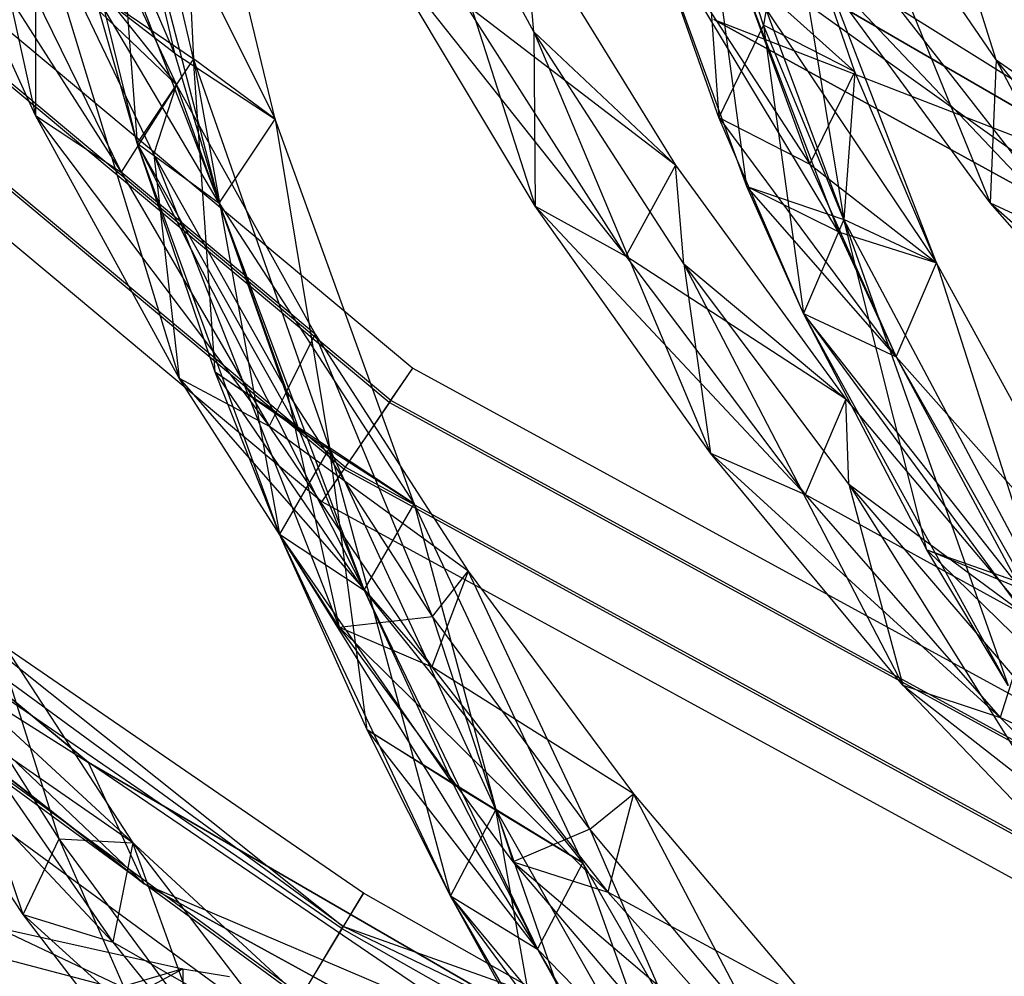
# Model space of a CAD drawing. Extents: x 5.4 to 34.8, y -14.7 to 14.7.
# Tile 12 of 251: x 12.6 to 15.4, y -11.2 to -8.4. Entities that reach past the tile are written whole.
import ezdxf

# ---------------------------------------------------------------- set-up
doc = ezdxf.new("R2010")
doc.units = 0
doc.header["$LTSCALE"] = 2.54
doc.layers.get('0').update_dxf_attribs({"color": 13, "linetype": 'CONTINUOUS'})

# ---------------------------------------------------------------- blocks, each defined once
blk = doc.blocks.new('BOHO_S_PM_7777_STL')
at = {"color": 0}
for p, q in [((12.3164, -7.3571, 18.2447), (12.6127, -8.6976, 17.6473)), ((12.3164, -7.3571, 18.2447), (12.6127, -8.6976, 17.6473)), ((13.0688, -8.5336, 17.5773), (12.7968, -7.3531, 18.5201)), ((12.7968, -7.3531, 18.5201), (12.9068, -8.7773, 17.5111)), ((12.7968, -7.3531, 18.5201), (12.9068, -8.7773, 17.5111)), ((13.0688, -8.5336, 17.5773), (12.7968, -7.3531, 18.5201)), ((13.0688, -8.5336, 17.5773), (12.7968, -7.3531, 18.5201)), ((13.3055, -8.7075, 17.6383), (13.0231, -7.5428, 18.5741)), ((13.0231, -7.5428, 18.5741), (13.0688, -8.5336, 17.5773)), ((13.0231, -7.5428, 18.5741), (13.0688, -8.5336, 17.5773)), ((13.3055, -8.7075, 17.6383), (13.0231, -7.5428, 18.5741)), ((12.9068, -8.7773, 17.5111), (12.6136, -7.5855, 18.4696)), ((12.6136, -7.5855, 18.4696), (13.1435, -8.9512, 17.5722)), ((12.6136, -7.5855, 18.4696), (13.1435, -8.9512, 17.5722)), ((12.9068, -8.7773, 17.5111), (12.6136, -7.5855, 18.4696)), ((13.0145, -8.5166, 17.9311), (12.6136, -7.5855, 18.4696)), ((13.0145, -8.5166, 17.9311), (12.6136, -7.5855, 18.4696)), ((14.0534, -8.4554, 18.6531), (13.6698, -7.7525, 19.0518)), ((13.6698, -7.7525, 19.0518), (14.0573, -8.9595, 18.5218)), ((13.6698, -7.7525, 19.0518), (14.0573, -8.9595, 18.5218)), ((14.0534, -8.4554, 18.6531), (13.6698, -7.7525, 19.0518)), ((12.8399, -7.7752, 18.5236), (13.3055, -8.7075, 17.6383)), ((12.8399, -7.7752, 18.5236), (13.3055, -8.7075, 17.6383)), ((12.8399, -7.7752, 18.5236), (13.1435, -8.9512, 17.5722)), ((12.8399, -7.7752, 18.5236), (13.1435, -8.9512, 17.5722)), ((12.8399, -7.7752, 18.5236), (13.0145, -8.5166, 17.9311)), ((12.8399, -7.7752, 18.5236), (13.3055, -8.7075, 17.6383)), ((12.8399, -7.7752, 18.5236), (13.0145, -8.5166, 17.9311)), ((12.6674, -7.8558, 18.0347), (13.0205, -8.6088, 17.5712)), ((12.6674, -7.8558, 18.0347), (13.0205, -8.6088, 17.5712)), ((14.7173, -8.4357, 18.987), (14.5268, -7.8569, 19.4536)), ((14.5268, -7.8569, 19.4536), (14.5873, -8.703, 18.9443)), ((14.5268, -7.8569, 19.4536), (14.5873, -8.703, 18.9443)), ((14.7173, -8.4357, 18.987), (14.5268, -7.8569, 19.4536)), ((14.6683, -8.9024, 18.7793), (14.5268, -7.8569, 19.4536)), ((14.5268, -7.8569, 19.4536), (14.9495, -8.9984, 18.5201)), ((14.6683, -8.9024, 18.7793), (14.5268, -7.8569, 19.4536)), ((14.5268, -7.8569, 19.4536), (14.9495, -8.9984, 18.5201)), ((15.3893, -8.536, 19.4422), (14.9341, -7.8721, 19.8256)), ((14.9341, -7.8721, 19.8256), (15.3721, -8.9502, 19.3556)), ((14.9341, -7.8721, 19.8256), (15.3721, -8.9502, 19.3556)), ((15.3893, -8.536, 19.4422), (14.9341, -7.8721, 19.8256)), ((12.6127, -8.6976, 17.6473), (12.2497, -7.9054, 18.0906)), ((12.2497, -7.9054, 18.0906), (12.8602, -8.8607, 17.6012)), ((12.2497, -7.9054, 18.0906), (12.8602, -8.8607, 17.6012)), ((12.6127, -8.6976, 17.6473), (12.2497, -7.9054, 18.0906)), ((11.9868, -7.9943, 17.1618), (13.7028, -9.4278, 17.1618)), ((11.9868, -7.9943, 17.1618), (13.7028, -9.4278, 17.1618)), ((14.7851, -8.0041, 19.4947), (14.7173, -8.4357, 18.987)), ((14.7851, -8.0041, 19.4947), (14.7173, -8.4357, 18.987)), ((14.9809, -8.5712, 19.0352), (14.7851, -8.0041, 19.4947)), ((14.9809, -8.5712, 19.0352), (14.7851, -8.0041, 19.4947)), ((15.2173, -9.1231, 18.5741), (14.7851, -8.0041, 19.4947)), ((14.7851, -8.0041, 19.4947), (14.9495, -8.9984, 18.5201)), ((14.7851, -8.0041, 19.4947), (14.9495, -8.9984, 18.5201)), ((15.2173, -9.1231, 18.5741), (14.7851, -8.0041, 19.4947)), ((13.635, -9.5273, 17.3618), (11.901, -8.0787, 17.3618)), ((13.635, -9.5273, 17.3618), (11.901, -8.0787, 17.3618)), ((13.6392, -9.5212, 16.9575), (11.9062, -8.0735, 16.9575)), ((13.6392, -9.5212, 16.9575), (11.9062, -8.0735, 16.9575)), ((13.0205, -8.6088, 17.5712), (12.4825, -8.0912, 18.0552)), ((12.4825, -8.0912, 18.0552), (12.8602, -8.8607, 17.6012)), ((13.0205, -8.6088, 17.5712), (12.4825, -8.0912, 18.0552)), ((12.4825, -8.0912, 18.0552), (12.8602, -8.8607, 17.6012)), ((12.9547, -8.8097, 17.3934), (12.6123, -8.0961, 17.8252)), ((12.6123, -8.0961, 17.8252), (13.0205, -8.6088, 17.5712)), ((12.6123, -8.0961, 17.8252), (13.0205, -8.6088, 17.5712)), ((12.6123, -8.0961, 17.8252), (12.6127, -8.6976, 17.6473)), ((12.6123, -8.0961, 17.8252), (12.6127, -8.6976, 17.6473)), ((12.6123, -8.0961, 17.8252), (13.0282, -9.4566, 17.1895)), ((12.6123, -8.0961, 17.8252), (13.0282, -9.4566, 17.1895)), ((12.9547, -8.8097, 17.3934), (12.6123, -8.0961, 17.8252)), ((15.8876, -8.9301, 19.3975), (14.4755, -8.1114, 19.3975)), ((14.4755, -8.1114, 19.3975), (15.8876, -8.9301, 19.1975)), ((15.8876, -8.9301, 19.1975), (14.4755, -8.1114, 19.1975)), ((14.4755, -8.1114, 19.3975), (15.8876, -8.9301, 19.1975)), ((15.8876, -8.9301, 19.3975), (14.4755, -8.1114, 19.3975)), ((15.996, -9.2004, 19.1975), (14.4755, -8.1114, 19.1975)), ((15.8876, -8.9301, 19.1975), (14.4755, -8.1114, 19.1975)), ((15.996, -9.2004, 19.1975), (14.4755, -8.1114, 19.1975)), ((14.0534, -8.4554, 18.6531), (14.0223, -8.1264, 18.9191)), ((14.0223, -8.1264, 18.9191), (14.4629, -8.8409, 18.4835)), ((14.0534, -8.4554, 18.6531), (14.0223, -8.1264, 18.9191)), ((14.0223, -8.1264, 18.9191), (14.4629, -8.8409, 18.4835)), ((14.5873, -8.703, 18.9443), (14.3828, -8.1182, 19.4188)), ((14.3828, -8.1182, 19.4188), (14.8509, -8.8384, 18.9926)), ((14.3828, -8.1182, 19.4188), (14.8509, -8.8384, 18.9926)), ((14.5873, -8.703, 18.9443), (14.3828, -8.1182, 19.4188)), ((14.6683, -8.9024, 18.7793), (14.3828, -8.1182, 19.4188)), ((14.9334, -9.034, 18.8297), (14.3828, -8.1182, 19.4188)), ((14.6683, -8.9024, 18.7793), (14.3828, -8.1182, 19.4188)), ((14.9334, -9.034, 18.8297), (14.3828, -8.1182, 19.4188)), ((15.3893, -8.536, 19.4422), (15.2605, -8.1294, 19.7575)), ((15.3893, -8.536, 19.4422), (15.2605, -8.1294, 19.7575)), ((14.0573, -8.9595, 18.5218), (13.6062, -8.206, 18.9428)), ((13.6062, -8.206, 18.9428), (14.319, -9.1039, 18.4955)), ((13.6062, -8.206, 18.9428), (14.319, -9.1039, 18.4955)), ((14.0573, -8.9595, 18.5218), (13.6062, -8.206, 18.9428)), ((13.5037, -9.7202, 17.3575), (11.7345, -8.2423, 17.3575)), ((13.5037, -9.7202, 17.3575), (11.7345, -8.2423, 17.3575)), ((13.5078, -9.7141, 16.9533), (11.7398, -8.2371, 16.9533)), ((13.5078, -9.7141, 16.9533), (11.7398, -8.2371, 16.9533)), ((15.3721, -8.9502, 19.3556), (14.8503, -8.2375, 19.7621)), ((14.8503, -8.2375, 19.7621), (15.6445, -9.0755, 19.3426)), ((14.8503, -8.2375, 19.7621), (15.6445, -9.0755, 19.3426)), ((15.3721, -8.9502, 19.3556), (14.8503, -8.2375, 19.7621)), ((14.6411, -8.2653, 19.4599), (14.9809, -8.5712, 19.0352)), ((14.6411, -8.2653, 19.4599), (14.9809, -8.5712, 19.0352)), ((14.6411, -8.2653, 19.4599), (14.8509, -8.8384, 18.9926)), ((14.6411, -8.2653, 19.4599), (14.8509, -8.8384, 18.9926)), ((14.6411, -8.2653, 19.4599), (15.2173, -9.1231, 18.5741)), ((14.6411, -8.2653, 19.4599), (15.2173, -9.1231, 18.5741)), ((14.6411, -8.2653, 19.4599), (14.9334, -9.034, 18.8297)), ((14.6411, -8.2653, 19.4599), (14.9334, -9.034, 18.8297)), ((11.6539, -8.3215, 17.1533), (13.4401, -9.8136, 17.1533)), ((11.6539, -8.3215, 17.1533), (13.4401, -9.8136, 17.1533)), ((12.9068, -8.7773, 17.5111), (12.7812, -8.3373, 17.8719)), ((12.7812, -8.3373, 17.8719), (13.0688, -8.5336, 17.5773)), ((12.7812, -8.3373, 17.8719), (13.0688, -8.5336, 17.5773)), ((13.1435, -8.9512, 17.5722), (12.7812, -8.3373, 17.8719)), ((12.9068, -8.7773, 17.5111), (12.7812, -8.3373, 17.8719)), ((13.1435, -8.9512, 17.5722), (12.7812, -8.3373, 17.8719)), ((13.0145, -8.5166, 17.9311), (12.7812, -8.3373, 17.8719)), ((13.0145, -8.5166, 17.9311), (12.7812, -8.3373, 17.8719)), ((14.4629, -8.8409, 18.4835), (13.8537, -8.3745, 18.9239)), ((13.8537, -8.3745, 18.9239), (14.319, -9.1039, 18.4955)), ((14.4629, -8.8409, 18.4835), (13.8537, -8.3745, 18.9239)), ((13.8537, -8.3745, 18.9239), (14.319, -9.1039, 18.4955)), ((15.7698, -8.8029, 19.3432), (15.1094, -8.3885, 19.7535)), ((15.1094, -8.3885, 19.7535), (15.6445, -9.0755, 19.3426)), ((15.7698, -8.8029, 19.3432), (15.1094, -8.3885, 19.7535)), ((15.1094, -8.3885, 19.7535), (15.6445, -9.0755, 19.3426)), ((14.5736, -8.4194, 19.3975), (15.8876, -8.9301, 19.3975)), ((14.5736, -8.4194, 19.3975), (15.8876, -8.9301, 19.3975)), ((14.5736, -8.4194, 19.3975), (15.996, -9.2004, 19.3975)), ((15.996, -9.2004, 19.1975), (14.5736, -8.4194, 19.1975)), ((15.996, -9.2004, 19.1975), (14.5736, -8.4194, 19.1975)), ((15.996, -9.2004, 19.1975), (14.5736, -8.4194, 19.3975)), ((15.996, -9.2004, 19.1975), (14.5736, -8.4194, 19.3975)), ((14.5736, -8.4194, 19.3975), (15.996, -9.2004, 19.3975)), ((14.7173, -8.4357, 18.987), (14.5873, -8.703, 18.9443)), ((14.7173, -8.4357, 18.987), (14.5873, -8.703, 18.9443)), ((14.9809, -8.5712, 19.0352), (14.7173, -8.4357, 18.987)), ((14.9809, -8.5712, 19.0352), (14.7173, -8.4357, 18.987)), ((14.9495, -8.9984, 18.5201), (14.7173, -8.4357, 18.987)), ((14.7173, -8.4357, 18.987), (14.8328, -9.2703, 18.4696)), ((14.7173, -8.4357, 18.987), (14.8328, -9.2703, 18.4696)), ((14.9495, -8.9984, 18.5201), (14.7173, -8.4357, 18.987)), ((14.4865, -9.1267, 18.2447), (14.0534, -8.4554, 18.6531)), ((14.0534, -8.4554, 18.6531), (14.4629, -8.8409, 18.4835)), ((14.0534, -8.4554, 18.6531), (14.4629, -8.8409, 18.4835)), ((14.0534, -8.4554, 18.6531), (14.0573, -8.9595, 18.5218)), ((14.0534, -8.4554, 18.6531), (14.0573, -8.9595, 18.5218)), ((14.0534, -8.4554, 18.6531), (14.564, -9.6735, 18.0906)), ((14.0534, -8.4554, 18.6531), (14.564, -9.6735, 18.0906)), ((14.4865, -9.1267, 18.2447), (14.0534, -8.4554, 18.6531)), ((13.0688, -8.5336, 17.5773), (12.9068, -8.7773, 17.5111)), ((13.0688, -8.5336, 17.5773), (12.9068, -8.7773, 17.5111)), ((13.0688, -8.5336, 17.5773), (12.9068, -8.7773, 17.5111)), ((13.0688, -8.5336, 17.5773), (12.9068, -8.7773, 17.5111)), ((13.0145, -8.5166, 17.9311), (13.3055, -8.7075, 17.6383)), ((13.0145, -8.5166, 17.9311), (13.3055, -8.7075, 17.6383)), ((13.0145, -8.5166, 17.9311), (13.1435, -8.9512, 17.5722)), ((13.0145, -8.5166, 17.9311), (13.1435, -8.9512, 17.5722)), ((13.3055, -8.7075, 17.6383), (13.0688, -8.5336, 17.5773)), ((13.3055, -8.7075, 17.6383), (13.0688, -8.5336, 17.5773)), ((13.4626, -9.6581, 16.6091), (13.0688, -8.5336, 17.5773)), ((13.0688, -8.5336, 17.5773), (13.3179, -9.9075, 16.5262)), ((13.0688, -8.5336, 17.5773), (13.3179, -9.9075, 16.5262)), ((13.4626, -9.6581, 16.6091), (13.0688, -8.5336, 17.5773)), ((13.1323, -9.4392, 16.9465), (13.0688, -8.5336, 17.5773)), ((13.4626, -9.6581, 16.6091), (13.0688, -8.5336, 17.5773)), ((13.1323, -9.4392, 16.9465), (13.0688, -8.5336, 17.5773)), ((15.3893, -8.536, 19.4422), (15.3721, -8.9502, 19.3556)), ((15.3893, -8.536, 19.4422), (15.3721, -8.9502, 19.3556)), ((15.8962, -9.1582, 19.0518), (15.3893, -8.536, 19.4422)), ((15.3893, -8.536, 19.4422), (15.7698, -8.8029, 19.3432)), ((15.3893, -8.536, 19.4422), (15.7698, -8.8029, 19.3432)), ((15.3893, -8.536, 19.4422), (15.9521, -9.6128, 18.9428)), ((15.3893, -8.536, 19.4422), (15.9521, -9.6128, 18.9428)), ((15.8962, -9.1582, 19.0518), (15.3893, -8.536, 19.4422)), ((14.8509, -8.8384, 18.9926), (14.9809, -8.5712, 19.0352)), ((14.8509, -8.8384, 18.9926), (14.9809, -8.5712, 19.0352)), ((14.9809, -8.5712, 19.0352), (14.9495, -8.9984, 18.5201)), ((14.9809, -8.5712, 19.0352), (14.9495, -8.9984, 18.5201)), ((15.2173, -9.1231, 18.5741), (14.9809, -8.5712, 19.0352)), ((15.2173, -9.1231, 18.5741), (14.9809, -8.5712, 19.0352)), ((13.0205, -8.6088, 17.5712), (12.8602, -8.8607, 17.6012)), ((13.0205, -8.6088, 17.5712), (12.8602, -8.8607, 17.6012)), ((12.9547, -8.8097, 17.3934), (13.0205, -8.6088, 17.5712)), ((12.9547, -8.8097, 17.3934), (13.0205, -8.6088, 17.5712)), ((13.3389, -9.4943, 16.9481), (13.0205, -8.6088, 17.5712)), ((13.0205, -8.6088, 17.5712), (13.4209, -9.3298, 17.0914)), ((13.3389, -9.4943, 16.9481), (13.0205, -8.6088, 17.5712)), ((13.0205, -8.6088, 17.5712), (13.4209, -9.3298, 17.0914)), ((13.0282, -9.4566, 17.1895), (12.6127, -8.6976, 17.6473)), ((12.6127, -8.6976, 17.6473), (12.8602, -8.8607, 17.6012)), ((12.6127, -8.6976, 17.6473), (12.8602, -8.8607, 17.6012)), ((12.6127, -8.6976, 17.6473), (13.2876, -9.5955, 17.1311)), ((12.6127, -8.6976, 17.6473), (13.2876, -9.5955, 17.1311)), ((13.0282, -9.4566, 17.1895), (12.6127, -8.6976, 17.6473)), ((13.1435, -8.9512, 17.5722), (13.3055, -8.7075, 17.6383)), ((13.1435, -8.9512, 17.5722), (13.3055, -8.7075, 17.6383)), ((13.1435, -8.9512, 17.5722), (13.3055, -8.7075, 17.6383)), ((13.7072, -9.8205, 16.6708), (13.3055, -8.7075, 17.6383)), ((13.3055, -8.7075, 17.6383), (13.4626, -9.6581, 16.6091)), ((13.3055, -8.7075, 17.6383), (13.4626, -9.6581, 16.6091)), ((13.7072, -9.8205, 16.6708), (13.3055, -8.7075, 17.6383)), ((14.8328, -9.2703, 18.4696), (14.5873, -8.703, 18.9443)), ((14.5873, -8.703, 18.9443), (14.8509, -8.8384, 18.9926)), ((14.5873, -8.703, 18.9443), (14.8509, -8.8384, 18.9926)), ((14.5873, -8.703, 18.9443), (15.1005, -9.395, 18.5236)), ((14.5873, -8.703, 18.9443), (15.1005, -9.395, 18.5236)), ((14.8328, -9.2703, 18.4696), (14.5873, -8.703, 18.9443)), ((13.3179, -9.9075, 16.5262), (12.9068, -8.7773, 17.5111)), ((12.9068, -8.7773, 17.5111), (13.1435, -8.9512, 17.5722)), ((12.9068, -8.7773, 17.5111), (13.1435, -8.9512, 17.5722)), ((12.9068, -8.7773, 17.5111), (13.5625, -10.0699, 16.5879)), ((12.9068, -8.7773, 17.5111), (13.5625, -10.0699, 16.5879)), ((13.3179, -9.9075, 16.5262), (12.9068, -8.7773, 17.5111)), ((13.1323, -9.4392, 16.9465), (12.9068, -8.7773, 17.5111)), ((13.3737, -9.6059, 17.0088), (12.9068, -8.7773, 17.5111)), ((13.1323, -9.4392, 16.9465), (12.9068, -8.7773, 17.5111)), ((13.3737, -9.6059, 17.0088), (12.9068, -8.7773, 17.5111)), ((12.9068, -8.7773, 17.5111), (13.1435, -8.9512, 17.5722)), ((12.9068, -8.7773, 17.5111), (13.1435, -8.9512, 17.5722)), ((13.3389, -9.4943, 16.9481), (12.9547, -8.8097, 17.3934)), ((12.9547, -8.8097, 17.3934), (13.0282, -9.4566, 17.1895)), ((12.9547, -8.8097, 17.3934), (13.0282, -9.4566, 17.1895)), ((12.9547, -8.8097, 17.3934), (13.4904, -10.1773, 16.7149)), ((12.9547, -8.8097, 17.3934), (13.4904, -10.1773, 16.7149)), ((13.3389, -9.4943, 16.9481), (12.9547, -8.8097, 17.3934)), ((14.4629, -8.8409, 18.4835), (14.319, -9.1039, 18.4955)), ((14.4629, -8.8409, 18.4835), (14.319, -9.1039, 18.4955)), ((14.4865, -9.1267, 18.2447), (14.4629, -8.8409, 18.4835)), ((14.4629, -8.8409, 18.4835), (14.9546, -9.5175, 18.0347)), ((14.4865, -9.1267, 18.2447), (14.4629, -8.8409, 18.4835)), ((14.4629, -8.8409, 18.4835), (14.9546, -9.5175, 18.0347)), ((14.8509, -8.8384, 18.9926), (15.2173, -9.1231, 18.5741)), ((14.8509, -8.8384, 18.9926), (15.2173, -9.1231, 18.5741)), ((14.8509, -8.8384, 18.9926), (15.1005, -9.395, 18.5236)), ((14.8509, -8.8384, 18.9926), (15.1005, -9.395, 18.5236)), ((13.4209, -9.3298, 17.0914), (12.8602, -8.8607, 17.6012)), ((12.8602, -8.8607, 17.6012), (13.2876, -9.5955, 17.1311)), ((13.4209, -9.3298, 17.0914), (12.8602, -8.8607, 17.6012)), ((12.8602, -8.8607, 17.6012), (13.2876, -9.5955, 17.1311)), ((14.8328, -9.2703, 18.4696), (14.6683, -8.9024, 18.7793)), ((14.6683, -8.9024, 18.7793), (14.9495, -8.9984, 18.5201)), ((14.6683, -8.9024, 18.7793), (14.9495, -8.9984, 18.5201)), ((15.1005, -9.395, 18.5236), (14.6683, -8.9024, 18.7793)), ((14.8328, -9.2703, 18.4696), (14.6683, -8.9024, 18.7793)), ((15.1005, -9.395, 18.5236), (14.6683, -8.9024, 18.7793)), ((14.9334, -9.034, 18.8297), (14.6683, -8.9024, 18.7793)), ((14.9334, -9.034, 18.8297), (14.6683, -8.9024, 18.7793)), ((13.1435, -8.9512, 17.5722), (13.7072, -9.8205, 16.6708)), ((13.1435, -8.9512, 17.5722), (13.7072, -9.8205, 16.6708)), ((13.1435, -8.9512, 17.5722), (13.5625, -10.0699, 16.5879)), ((13.1435, -8.9512, 17.5722), (13.5625, -10.0699, 16.5879)), ((13.1435, -8.9512, 17.5722), (13.7072, -9.8205, 16.6708)), ((13.1435, -8.9512, 17.5722), (13.3737, -9.6059, 17.0088)), ((13.1435, -8.9512, 17.5722), (13.3737, -9.6059, 17.0088)), ((14.564, -9.6735, 18.0906), (14.0573, -8.9595, 18.5218)), ((14.0573, -8.9595, 18.5218), (14.319, -9.1039, 18.4955)), ((14.0573, -8.9595, 18.5218), (14.319, -9.1039, 18.4955)), ((14.0573, -8.9595, 18.5218), (14.837, -9.7928, 18.0552)), ((14.0573, -8.9595, 18.5218), (14.837, -9.7928, 18.0552)), ((14.564, -9.6735, 18.0906), (14.0573, -8.9595, 18.5218)), ((15.9521, -9.6128, 18.9428), (15.3721, -8.9502, 19.3556)), ((15.3721, -8.9502, 19.3556), (15.6445, -9.0755, 19.3426)), ((15.3721, -8.9502, 19.3556), (15.6445, -9.0755, 19.3426)), ((15.3721, -8.9502, 19.3556), (16.2348, -9.7115, 18.9239)), ((15.3721, -8.9502, 19.3556), (16.2348, -9.7115, 18.9239)), ((15.9521, -9.6128, 18.9428), (15.3721, -8.9502, 19.3556)), ((14.9495, -8.9984, 18.5201), (14.8328, -9.2703, 18.4696)), ((14.9495, -8.9984, 18.5201), (14.8328, -9.2703, 18.4696)), ((14.9495, -8.9984, 18.5201), (14.8328, -9.2703, 18.4696)), ((14.9495, -8.9984, 18.5201), (14.8328, -9.2703, 18.4696)), ((15.2173, -9.1231, 18.5741), (14.9495, -8.9984, 18.5201)), ((15.2173, -9.1231, 18.5741), (14.9495, -8.9984, 18.5201)), ((15.5178, -10.0683, 17.5773), (14.9495, -8.9984, 18.5201)), ((14.9495, -8.9984, 18.5201), (15.4244, -10.3456, 17.5111)), ((14.9495, -8.9984, 18.5201), (15.4244, -10.3456, 17.5111)), ((15.5178, -10.0683, 17.5773), (14.9495, -8.9984, 18.5201)), ((15.1892, -9.9531, 17.8719), (14.9495, -8.9984, 18.5201)), ((15.5178, -10.0683, 17.5773), (14.9495, -8.9984, 18.5201)), ((15.1892, -9.9531, 17.8719), (14.9495, -8.9984, 18.5201)), ((15.2173, -9.1231, 18.5741), (14.9495, -8.9984, 18.5201)), ((14.9334, -9.034, 18.8297), (15.2173, -9.1231, 18.5741)), ((14.9334, -9.034, 18.8297), (15.2173, -9.1231, 18.5741)), ((14.9334, -9.034, 18.8297), (15.1005, -9.395, 18.5236)), ((14.9334, -9.034, 18.8297), (15.1005, -9.395, 18.5236)), ((14.9546, -9.5175, 18.0347), (14.319, -9.1039, 18.4955)), ((14.319, -9.1039, 18.4955), (14.837, -9.7928, 18.0552)), ((14.9546, -9.5175, 18.0347), (14.319, -9.1039, 18.4955)), ((14.319, -9.1039, 18.4955), (14.837, -9.7928, 18.0552)), ((14.9636, -9.7638, 17.8252), (14.4865, -9.1267, 18.2447)), ((14.4865, -9.1267, 18.2447), (14.9546, -9.5175, 18.0347)), ((14.4865, -9.1267, 18.2447), (14.9546, -9.5175, 18.0347)), ((14.4865, -9.1267, 18.2447), (14.564, -9.6735, 18.0906)), ((14.4865, -9.1267, 18.2447), (14.564, -9.6735, 18.0906)), ((14.4865, -9.1267, 18.2447), (15.1196, -10.3448, 17.6473)), ((14.4865, -9.1267, 18.2447), (15.1196, -10.3448, 17.6473)), ((14.9636, -9.7638, 17.8252), (14.4865, -9.1267, 18.2447)), ((15.1005, -9.395, 18.5236), (15.2173, -9.1231, 18.5741)), ((15.1005, -9.395, 18.5236), (15.2173, -9.1231, 18.5741)), ((15.1005, -9.395, 18.5236), (15.2173, -9.1231, 18.5741)), ((15.7915, -10.175, 17.6383), (15.2173, -9.1231, 18.5741)), ((15.2173, -9.1231, 18.5741), (15.5178, -10.0683, 17.5773)), ((15.2173, -9.1231, 18.5741), (15.5178, -10.0683, 17.5773)), ((15.7915, -10.175, 17.6383), (15.2173, -9.1231, 18.5741)), ((12.7655, -10.5679, 15.0829), (11.1264, -9.2129, 15.0829)), ((11.1264, -9.2129, 15.0829), (12.7655, -10.5679, 14.8829)), ((12.7655, -10.5679, 14.8829), (11.1264, -9.2129, 14.8829)), ((11.1264, -9.2129, 15.0829), (12.7655, -10.5679, 14.8829)), ((12.7655, -10.5679, 15.0829), (11.1264, -9.2129, 15.0829)), ((12.9266, -10.9186, 14.8829), (11.1264, -9.2129, 14.8829)), ((12.7655, -10.5679, 14.8829), (11.1264, -9.2129, 14.8829)), ((12.9266, -10.9186, 14.8829), (11.1264, -9.2129, 14.8829)), ((15.4244, -10.3456, 17.5111), (14.8328, -9.2703, 18.4696)), ((14.8328, -9.2703, 18.4696), (15.1005, -9.395, 18.5236)), ((14.8328, -9.2703, 18.4696), (15.1005, -9.395, 18.5236)), ((14.8328, -9.2703, 18.4696), (15.6981, -10.4524, 17.5722)), ((14.8328, -9.2703, 18.4696), (15.6981, -10.4524, 17.5722)), ((15.4244, -10.3456, 17.5111), (14.8328, -9.2703, 18.4696)), ((15.1892, -9.9531, 17.8719), (14.8328, -9.2703, 18.4696)), ((15.4609, -10.066, 17.9311), (14.8328, -9.2703, 18.4696)), ((15.1892, -9.9531, 17.8719), (14.8328, -9.2703, 18.4696)), ((15.4609, -10.066, 17.9311), (14.8328, -9.2703, 18.4696)), ((14.8328, -9.2703, 18.4696), (15.1005, -9.395, 18.5236)), ((14.8328, -9.2703, 18.4696), (15.1005, -9.395, 18.5236)), ((13.4209, -9.3298, 17.0914), (13.2876, -9.5955, 17.1311)), ((13.4209, -9.3298, 17.0914), (13.2876, -9.5955, 17.1311)), ((13.3389, -9.4943, 16.9481), (13.4209, -9.3298, 17.0914)), ((13.3389, -9.4943, 16.9481), (13.4209, -9.3298, 17.0914)), ((13.7604, -10.1461, 16.4879), (13.4209, -9.3298, 17.0914)), ((13.4209, -9.3298, 17.0914), (13.8628, -10.0146, 16.5941)), ((13.7604, -10.1461, 16.4879), (13.4209, -9.3298, 17.0914)), ((13.4209, -9.3298, 17.0914), (13.8628, -10.0146, 16.5941)), ((15.1005, -9.395, 18.5236), (15.7915, -10.175, 17.6383)), ((15.1005, -9.395, 18.5236), (15.7915, -10.175, 17.6383)), ((15.1005, -9.395, 18.5236), (15.6981, -10.4524, 17.5722)), ((15.1005, -9.395, 18.5236), (15.6981, -10.4524, 17.5722)), ((15.1005, -9.395, 18.5236), (15.4609, -10.066, 17.9311)), ((15.1005, -9.395, 18.5236), (15.7915, -10.175, 17.6383)), ((15.1005, -9.395, 18.5236), (15.4609, -10.066, 17.9311)), ((13.3179, -9.9075, 16.5262), (13.1323, -9.4392, 16.9465)), ((13.1323, -9.4392, 16.9465), (13.4626, -9.6581, 16.6091)), ((13.1323, -9.4392, 16.9465), (13.4626, -9.6581, 16.6091)), ((13.5625, -10.0699, 16.5879), (13.1323, -9.4392, 16.9465)), ((13.3179, -9.9075, 16.5262), (13.1323, -9.4392, 16.9465)), ((13.5625, -10.0699, 16.5879), (13.1323, -9.4392, 16.9465)), ((13.3737, -9.6059, 17.0088), (13.1323, -9.4392, 16.9465)), ((13.3737, -9.6059, 17.0088), (13.1323, -9.4392, 16.9465)), ((13.635, -9.5273, 17.3618), (13.7028, -9.4278, 17.1618)), ((13.635, -9.5273, 17.3618), (13.7028, -9.4278, 17.1618)), ((13.6392, -9.5212, 16.9575), (13.7028, -9.4278, 17.1618)), ((13.6392, -9.5212, 16.9575), (13.7028, -9.4278, 17.1618)), ((13.7028, -9.4278, 17.1618), (15.6654, -10.499, 17.1618)), ((13.7028, -9.4278, 17.1618), (15.6654, -10.499, 17.1618)), ((13.4904, -10.1773, 16.7149), (13.0282, -9.4566, 17.1895)), ((13.0282, -9.4566, 17.1895), (13.2876, -9.5955, 17.1311)), ((13.0282, -9.4566, 17.1895), (13.2876, -9.5955, 17.1311)), ((13.0282, -9.4566, 17.1895), (13.7584, -10.2913, 16.6431)), ((13.0282, -9.4566, 17.1895), (13.7584, -10.2913, 16.6431)), ((13.4904, -10.1773, 16.7149), (13.0282, -9.4566, 17.1895)), ((13.7604, -10.1461, 16.4879), (13.3389, -9.4943, 16.9481)), ((13.3389, -9.4943, 16.9481), (13.4904, -10.1773, 16.7149)), ((13.3389, -9.4943, 16.9481), (13.4904, -10.1773, 16.7149)), ((13.7604, -10.1461, 16.4879), (13.3389, -9.4943, 16.9481)), ((13.635, -9.5273, 17.3618), (13.5037, -9.7202, 17.3575)), ((13.635, -9.5273, 17.3618), (13.5037, -9.7202, 17.3575)), ((13.6392, -9.5212, 16.9575), (13.5078, -9.7141, 16.9533)), ((13.6392, -9.5212, 16.9575), (13.5078, -9.7141, 16.9533)), ((15.6184, -10.6098, 17.3618), (13.635, -9.5273, 17.3618)), ((15.6184, -10.6098, 17.3618), (13.635, -9.5273, 17.3618)), ((15.6212, -10.603, 16.9575), (13.6392, -9.5212, 16.9575)), ((15.6212, -10.603, 16.9575), (13.6392, -9.5212, 16.9575)), ((14.9546, -9.5175, 18.0347), (14.837, -9.7928, 18.0552)), ((14.9546, -9.5175, 18.0347), (14.837, -9.7928, 18.0552)), ((14.9636, -9.7638, 17.8252), (14.9546, -9.5175, 18.0347)), ((14.9546, -9.5175, 18.0347), (15.4906, -10.1535, 17.5712)), ((14.9636, -9.7638, 17.8252), (14.9546, -9.5175, 18.0347)), ((14.9546, -9.5175, 18.0347), (15.4906, -10.1535, 17.5712)), ((13.8628, -10.0146, 16.5941), (13.2876, -9.5955, 17.1311)), ((13.2876, -9.5955, 17.1311), (13.7584, -10.2913, 16.6431)), ((13.8628, -10.0146, 16.5941), (13.2876, -9.5955, 17.1311)), ((13.2876, -9.5955, 17.1311), (13.7584, -10.2913, 16.6431)), ((13.3737, -9.6059, 17.0088), (13.7072, -9.8205, 16.6708)), ((13.3737, -9.6059, 17.0088), (13.7072, -9.8205, 16.6708)), ((13.3737, -9.6059, 17.0088), (13.5625, -10.0699, 16.5879)), ((13.3737, -9.6059, 17.0088), (13.5625, -10.0699, 16.5879)), ((11.2684, -9.623, 15.0829), (12.7655, -10.5679, 15.0829)), ((11.2684, -9.623, 15.0829), (12.7655, -10.5679, 15.0829)), ((11.2684, -9.623, 15.0829), (12.9266, -10.9186, 15.0829)), ((12.9266, -10.9186, 14.8829), (11.2684, -9.623, 14.8829)), ((12.9266, -10.9186, 14.8829), (11.2684, -9.623, 14.8829)), ((12.9266, -10.9186, 14.8829), (11.2684, -9.623, 15.0829)), ((12.9266, -10.9186, 14.8829), (11.2684, -9.623, 15.0829)), ((11.2684, -9.623, 15.0829), (12.9266, -10.9186, 15.0829)), ((13.5023, -11.0426, 1.9575), (11.5859, -9.6382, 1.9575)), ((13.5023, -11.0426, 1.9575), (11.5859, -9.6382, 1.9575)), ((13.4626, -9.6581, 16.6091), (13.3179, -9.9075, 16.5262)), ((13.4626, -9.6581, 16.6091), (13.3179, -9.9075, 16.5262)), ((13.4626, -9.6581, 16.6091), (13.3179, -9.9075, 16.5262)), ((13.4626, -9.6581, 16.6091), (13.3179, -9.9075, 16.5262)), ((13.7072, -9.8205, 16.6708), (13.4626, -9.6581, 16.6091)), ((13.7072, -9.8205, 16.6708), (13.4626, -9.6581, 16.6091)), ((13.9431, -10.7037, 15.5967), (13.4626, -9.6581, 16.6091)), ((13.4626, -9.6581, 16.6091), (13.8121, -10.9538, 15.4951)), ((13.4626, -9.6581, 16.6091), (13.8121, -10.9538, 15.4951)), ((13.9431, -10.7037, 15.5967), (13.4626, -9.6581, 16.6091)), ((13.5713, -10.4734, 15.9873), (13.4626, -9.6581, 16.6091)), ((13.9431, -10.7037, 15.5967), (13.4626, -9.6581, 16.6091)), ((13.5713, -10.4734, 15.9873), (13.4626, -9.6581, 16.6091)), ((15.1196, -10.3448, 17.6473), (14.564, -9.6735, 18.0906)), ((14.564, -9.6735, 18.0906), (14.837, -9.7928, 18.0552)), ((14.564, -9.6735, 18.0906), (14.837, -9.7928, 18.0552)), ((14.564, -9.6735, 18.0906), (15.401, -10.4382, 17.6012)), ((14.564, -9.6735, 18.0906), (15.401, -10.4382, 17.6012)), ((15.1196, -10.3448, 17.6473), (14.564, -9.6735, 18.0906)), ((13.5078, -9.7141, 16.9533), (13.4401, -9.8136, 17.1533)), ((13.5078, -9.7141, 16.9533), (13.4401, -9.8136, 17.1533)), ((13.5037, -9.7202, 17.3575), (13.4401, -9.8136, 17.1533)), ((13.5037, -9.7202, 17.3575), (13.4401, -9.8136, 17.1533)), ((15.5272, -10.8246, 17.3575), (13.5037, -9.7202, 17.3575)), ((15.5272, -10.8246, 17.3575), (13.5037, -9.7202, 17.3575)), ((15.53, -10.8178, 16.9533), (13.5078, -9.7141, 16.9533)), ((15.53, -10.8178, 16.9533), (13.5078, -9.7141, 16.9533)), ((15.479, -10.3645, 17.3934), (14.9636, -9.7638, 17.8252)), ((14.9636, -9.7638, 17.8252), (15.4906, -10.1535, 17.5712)), ((14.9636, -9.7638, 17.8252), (15.4906, -10.1535, 17.5712)), ((14.9636, -9.7638, 17.8252), (15.1196, -10.3448, 17.6473)), ((14.9636, -9.7638, 17.8252), (15.1196, -10.3448, 17.6473)), ((14.9636, -9.7638, 17.8252), (15.7175, -10.9703, 17.1895)), ((14.9636, -9.7638, 17.8252), (15.7175, -10.9703, 17.1895)), ((15.479, -10.3645, 17.3934), (14.9636, -9.7638, 17.8252)), ((11.4263, -9.8184, 2.3575), (13.3785, -11.2491, 2.3575)), ((11.4263, -9.8184, 2.3575), (13.3785, -11.2491, 2.3575)), ((13.3823, -11.2428, 1.9533), (11.4312, -9.8129, 1.9533)), ((13.3823, -11.2428, 1.9533), (11.4312, -9.8129, 1.9533)), ((13.4401, -9.8136, 17.1533), (15.483, -10.9286, 17.1533)), ((13.4401, -9.8136, 17.1533), (15.483, -10.9286, 17.1533)), ((15.4906, -10.1535, 17.5712), (14.837, -9.7928, 18.0552)), ((14.837, -9.7928, 18.0552), (15.401, -10.4382, 17.6012)), ((15.4906, -10.1535, 17.5712), (14.837, -9.7928, 18.0552)), ((14.837, -9.7928, 18.0552), (15.401, -10.4382, 17.6012)), ((13.5625, -10.0699, 16.5879), (13.7072, -9.8205, 16.6708)), ((13.5625, -10.0699, 16.5879), (13.7072, -9.8205, 16.6708)), ((13.5625, -10.0699, 16.5879), (13.7072, -9.8205, 16.6708)), ((14.1944, -10.8579, 15.6523), (13.7072, -9.8205, 16.6708)), ((13.7072, -9.8205, 16.6708), (13.9431, -10.7037, 15.5967)), ((13.7072, -9.8205, 16.6708), (13.9431, -10.7037, 15.5967)), ((14.1944, -10.8579, 15.6523), (13.7072, -9.8205, 16.6708)), ((11.3514, -9.9031, 2.1533), (13.3204, -11.346, 2.1533)), ((11.3514, -9.9031, 2.1533), (13.3204, -11.346, 2.1533)), ((13.8121, -10.9538, 15.4951), (13.3179, -9.9075, 16.5262)), ((13.3179, -9.9075, 16.5262), (13.5625, -10.0699, 16.5879)), ((13.3179, -9.9075, 16.5262), (13.5625, -10.0699, 16.5879)), ((13.3179, -9.9075, 16.5262), (14.0635, -11.108, 15.5507)), ((13.3179, -9.9075, 16.5262), (14.0635, -11.108, 15.5507)), ((13.8121, -10.9538, 15.4951), (13.3179, -9.9075, 16.5262)), ((13.5713, -10.4734, 15.9873), (13.3179, -9.9075, 16.5262)), ((13.8196, -10.6312, 16.0467), (13.3179, -9.9075, 16.5262)), ((13.5713, -10.4734, 15.9873), (13.3179, -9.9075, 16.5262)), ((13.8196, -10.6312, 16.0467), (13.3179, -9.9075, 16.5262)), ((13.3179, -9.9075, 16.5262), (13.5625, -10.0699, 16.5879)), ((13.3179, -9.9075, 16.5262), (13.5625, -10.0699, 16.5879)), ((15.4244, -10.3456, 17.5111), (15.1892, -9.9531, 17.8719)), ((15.1892, -9.9531, 17.8719), (15.5178, -10.0683, 17.5773)), ((15.1892, -9.9531, 17.8719), (15.5178, -10.0683, 17.5773)), ((15.6981, -10.4524, 17.5722), (15.1892, -9.9531, 17.8719)), ((15.4244, -10.3456, 17.5111), (15.1892, -9.9531, 17.8719)), ((15.6981, -10.4524, 17.5722), (15.1892, -9.9531, 17.8719)), ((15.4609, -10.066, 17.9311), (15.1892, -9.9531, 17.8719)), ((15.4609, -10.066, 17.9311), (15.1892, -9.9531, 17.8719)), ((13.8628, -10.0146, 16.5941), (13.7584, -10.2913, 16.6431)), ((13.8628, -10.0146, 16.5941), (13.7584, -10.2913, 16.6431)), ((13.7604, -10.1461, 16.4879), (13.8628, -10.0146, 16.5941)), ((13.7604, -10.1461, 16.4879), (13.8628, -10.0146, 16.5941)), ((14.2146, -10.7611, 16.0113), (13.8628, -10.0146, 16.5941)), ((13.8628, -10.0146, 16.5941), (14.3407, -10.6587, 16.0784)), ((14.2146, -10.7611, 16.0113), (13.8628, -10.0146, 16.5941)), ((13.8628, -10.0146, 16.5941), (14.3407, -10.6587, 16.0784)), ((13.5604, -10.9457, 2.1618), (12.2655, -10.0567, 2.1618)), ((12.2655, -10.0567, 2.1618), (13.5023, -11.0426, 1.9575)), ((13.5604, -10.9457, 2.1618), (12.2655, -10.0567, 2.1618)), ((12.2655, -10.0567, 2.1618), (13.5023, -11.0426, 1.9575)), ((13.5625, -10.0699, 16.5879), (14.1944, -10.8579, 15.6523)), ((13.5625, -10.0699, 16.5879), (14.1944, -10.8579, 15.6523)), ((13.5625, -10.0699, 16.5879), (14.0635, -11.108, 15.5507)), ((13.5625, -10.0699, 16.5879), (14.0635, -11.108, 15.5507)), ((13.5625, -10.0699, 16.5879), (13.8196, -10.6312, 16.0467)), ((13.5625, -10.0699, 16.5879), (14.1944, -10.8579, 15.6523)), ((13.5625, -10.0699, 16.5879), (13.8196, -10.6312, 16.0467)), ((13.3785, -11.2491, 2.3575), (12.1914, -10.1516, 2.3618)), ((13.3785, -11.2491, 2.3575), (12.1914, -10.1516, 2.3618)), ((13.4985, -11.0489, 2.3618), (12.1914, -10.1516, 2.3618)), ((13.4985, -11.0489, 2.3618), (12.1914, -10.1516, 2.3618)), ((13.4904, -10.1773, 16.7149), (13.7604, -10.1461, 16.4879)), ((13.4904, -10.1773, 16.7149), (13.7604, -10.1461, 16.4879)), ((14.2146, -10.7611, 16.0113), (13.7604, -10.1461, 16.4879)), ((13.7604, -10.1461, 16.4879), (13.9932, -10.8552, 16.2209)), ((13.7604, -10.1461, 16.4879), (13.9932, -10.8552, 16.2209)), ((14.2146, -10.7611, 16.0113), (13.7604, -10.1461, 16.4879)), ((15.4906, -10.1535, 17.5712), (15.401, -10.4382, 17.6012)), ((15.4906, -10.1535, 17.5712), (15.401, -10.4382, 17.6012)), ((12.6814, -10.7894, 14.4697), (12.2993, -10.1882, 15.0037)), ((12.5764, -11.0074, 14.5983), (12.2993, -10.1882, 15.0037)), ((12.6814, -10.7894, 14.4697), (12.2993, -10.1882, 15.0037)), ((12.5764, -11.0074, 14.5983), (12.2993, -10.1882, 15.0037)), ((12.6814, -10.7894, 14.4697), (12.488, -10.1784, 14.9865)), ((12.488, -10.1784, 14.9865), (12.894, -10.8002, 14.4078)), ((12.6814, -10.7894, 14.4697), (12.488, -10.1784, 14.9865)), ((12.488, -10.1784, 14.9865), (12.894, -10.8002, 14.4078)), ((13.9932, -10.8552, 16.2209), (13.4904, -10.1773, 16.7149)), ((13.4904, -10.1773, 16.7149), (13.7584, -10.2913, 16.6431)), ((13.4904, -10.1773, 16.7149), (13.7584, -10.2913, 16.6431)), ((13.4904, -10.1773, 16.7149), (14.2666, -10.9436, 16.135)), ((13.4904, -10.1773, 16.7149), (14.2666, -10.9436, 16.135)), ((13.9932, -10.8552, 16.2209), (13.4904, -10.1773, 16.7149)), ((14.3407, -10.6587, 16.0784), (13.7584, -10.2913, 16.6431)), ((13.7584, -10.2913, 16.6431), (14.2666, -10.9436, 16.135)), ((14.3407, -10.6587, 16.0784), (13.7584, -10.2913, 16.6431)), ((13.7584, -10.2913, 16.6431), (14.2666, -10.9436, 16.135)), ((12.5764, -11.0074, 14.5983), (12.1444, -10.3517, 15.165)), ((12.1444, -10.3517, 15.165), (12.8361, -11.0877, 14.4715)), ((12.1444, -10.3517, 15.165), (12.8361, -11.0877, 14.4715)), ((12.5764, -11.0074, 14.5983), (12.1444, -10.3517, 15.165)), ((15.7175, -10.9703, 17.1895), (15.1196, -10.3448, 17.6473)), ((15.1196, -10.3448, 17.6473), (15.401, -10.4382, 17.6012)), ((15.1196, -10.3448, 17.6473), (15.401, -10.4382, 17.6012)), ((15.1196, -10.3448, 17.6473), (16.0039, -11.0374, 17.1311)), ((15.1196, -10.3448, 17.6473), (16.0039, -11.0374, 17.1311)), ((15.7175, -10.9703, 17.1895), (15.1196, -10.3448, 17.6473)), ((16.064, -10.7463, 17.0914), (15.401, -10.4382, 17.6012)), ((15.401, -10.4382, 17.6012), (16.0039, -11.0374, 17.1311)), ((16.064, -10.7463, 17.0914), (15.401, -10.4382, 17.6012)), ((15.401, -10.4382, 17.6012), (16.0039, -11.0374, 17.1311)), ((12.894, -10.8002, 14.4078), (12.4007, -10.458, 15.0511)), ((12.4007, -10.458, 15.0511), (12.8361, -11.0877, 14.4715)), ((12.894, -10.8002, 14.4078), (12.4007, -10.458, 15.0511)), ((12.4007, -10.458, 15.0511), (12.8361, -11.0877, 14.4715)), ((13.8121, -10.9538, 15.4951), (13.5713, -10.4734, 15.9873)), ((13.5713, -10.4734, 15.9873), (13.9431, -10.7037, 15.5967)), ((13.5713, -10.4734, 15.9873), (13.9431, -10.7037, 15.5967)), ((14.0635, -11.108, 15.5507), (13.5713, -10.4734, 15.9873)), ((13.8121, -10.9538, 15.4951), (13.5713, -10.4734, 15.9873)), ((14.0635, -11.108, 15.5507), (13.5713, -10.4734, 15.9873)), ((13.8196, -10.6312, 16.0467), (13.5713, -10.4734, 15.9873)), ((13.8196, -10.6312, 16.0467), (13.5713, -10.4734, 15.9873)), ((12.9266, -10.9186, 15.0829), (12.7655, -10.5679, 15.0829)), ((12.9266, -10.9186, 15.0829), (12.7655, -10.5679, 15.0829)), ((14.6053, -11.6346, 15.0829), (12.7655, -10.5679, 15.0829)), ((12.7655, -10.5679, 15.0829), (12.7655, -10.5679, 14.8829)), ((12.7655, -10.5679, 15.0829), (12.7655, -10.5679, 14.8829)), ((12.7655, -10.5679, 15.0829), (14.6053, -11.6346, 14.8829)), ((14.6053, -11.6346, 14.8829), (12.7655, -10.5679, 14.8829)), ((12.7655, -10.5679, 15.0829), (14.6053, -11.6346, 14.8829)), ((14.6053, -11.6346, 15.0829), (12.7655, -10.5679, 15.0829)), ((14.7713, -11.9314, 14.8829), (12.7655, -10.5679, 14.8829)), ((14.6053, -11.6346, 14.8829), (12.7655, -10.5679, 14.8829)), ((14.7713, -11.9314, 14.8829), (12.7655, -10.5679, 14.8829)), ((12.9266, -10.9186, 14.8829), (12.7655, -10.5679, 14.8829)), ((12.9266, -10.9186, 14.8829), (12.7655, -10.5679, 14.8829)), ((13.8196, -10.6312, 16.0467), (14.1944, -10.8579, 15.6523)), ((13.8196, -10.6312, 16.0467), (14.1944, -10.8579, 15.6523)), ((13.8196, -10.6312, 16.0467), (14.0635, -11.108, 15.5507)), ((13.8196, -10.6312, 16.0467), (14.0635, -11.108, 15.5507)), ((14.2146, -10.7611, 16.0113), (14.3407, -10.6587, 16.0784)), ((14.2146, -10.7611, 16.0113), (14.3407, -10.6587, 16.0784)), ((14.3407, -10.6587, 16.0784), (14.2666, -10.9436, 16.135)), ((14.3407, -10.6587, 16.0784), (14.2666, -10.9436, 16.135)), ((14.6969, -11.3356, 15.5171), (14.3407, -10.6587, 16.0784)), ((14.3407, -10.6587, 16.0784), (14.8491, -11.2577, 15.5429)), ((14.6969, -11.3356, 15.5171), (14.3407, -10.6587, 16.0784)), ((14.3407, -10.6587, 16.0784), (14.8491, -11.2577, 15.5429)), ((13.9431, -10.7037, 15.5967), (13.8121, -10.9538, 15.4951)), ((13.9431, -10.7037, 15.5967), (13.8121, -10.9538, 15.4951)), ((13.9431, -10.7037, 15.5967), (13.8121, -10.9538, 15.4951)), ((13.9431, -10.7037, 15.5967), (13.8121, -10.9538, 15.4951)), ((14.1944, -10.8579, 15.6523), (13.9431, -10.7037, 15.5967)), ((14.1944, -10.8579, 15.6523), (13.9431, -10.7037, 15.5967)), ((14.4781, -11.6485, 14.5187), (13.9431, -10.7037, 15.5967)), ((13.9431, -10.7037, 15.5967), (14.3569, -11.8942, 14.3964)), ((13.9431, -10.7037, 15.5967), (14.3569, -11.8942, 14.3964)), ((14.4781, -11.6485, 14.5187), (13.9431, -10.7037, 15.5967)), ((14.0701, -11.4211, 14.9759), (13.9431, -10.7037, 15.5967)), ((14.4781, -11.6485, 14.5187), (13.9431, -10.7037, 15.5967)), ((14.0701, -11.4211, 14.9759), (13.9431, -10.7037, 15.5967)), ((14.2146, -10.7611, 16.0113), (13.9932, -10.8552, 16.2209)), ((14.2146, -10.7611, 16.0113), (13.9932, -10.8552, 16.2209)), ((14.6969, -11.3356, 15.5171), (14.2146, -10.7611, 16.0113)), ((14.2146, -10.7611, 16.0113), (14.5302, -11.4855, 15.7051)), ((14.2146, -10.7611, 16.0113), (14.5302, -11.4855, 15.7051)), ((14.6969, -11.3356, 15.5171), (14.2146, -10.7611, 16.0113)), ((12.5764, -11.0074, 14.5983), (12.6814, -10.7894, 14.4697)), ((12.5764, -11.0074, 14.5983), (12.6814, -10.7894, 14.4697)), ((13.0907, -11.3439, 13.9135), (12.6814, -10.7894, 14.4697)), ((12.6814, -10.7894, 14.4697), (12.894, -10.8002, 14.4078)), ((12.6814, -10.7894, 14.4697), (12.894, -10.8002, 14.4078)), ((13.0394, -11.6082, 14.0031), (12.6814, -10.7894, 14.4697)), ((13.0907, -11.3439, 13.9135), (12.6814, -10.7894, 14.4697)), ((13.0394, -11.6082, 14.0031), (12.6814, -10.7894, 14.4697)), ((12.894, -10.8002, 14.4078), (12.8361, -11.0877, 14.4715)), ((12.894, -10.8002, 14.4078), (12.8361, -11.0877, 14.4715)), ((13.0907, -11.3439, 13.9135), (12.894, -10.8002, 14.4078)), ((12.894, -10.8002, 14.4078), (13.3288, -11.369, 13.8053)), ((13.0907, -11.3439, 13.9135), (12.894, -10.8002, 14.4078)), ((12.894, -10.8002, 14.4078), (13.3288, -11.369, 13.8053)), ((14.5302, -11.4855, 15.7051), (13.9932, -10.8552, 16.2209)), ((13.9932, -10.8552, 16.2209), (14.2666, -10.9436, 16.135)), ((13.9932, -10.8552, 16.2209), (14.2666, -10.9436, 16.135)), ((13.9932, -10.8552, 16.2209), (14.806, -11.548, 15.605)), ((13.9932, -10.8552, 16.2209), (14.806, -11.548, 15.605)), ((14.5302, -11.4855, 15.7051), (13.9932, -10.8552, 16.2209)), ((14.0635, -11.108, 15.5507), (14.1944, -10.8579, 15.6523)), ((14.0635, -11.108, 15.5507), (14.1944, -10.8579, 15.6523)), ((14.0635, -11.108, 15.5507), (14.1944, -10.8579, 15.6523)), ((14.7355, -11.7965, 14.5611), (14.1944, -10.8579, 15.6523)), ((14.1944, -10.8579, 15.6523), (14.4781, -11.6485, 14.5187)), ((14.1944, -10.8579, 15.6523), (14.4781, -11.6485, 14.5187)), ((14.7355, -11.7965, 14.5611), (14.1944, -10.8579, 15.6523)), ((12.9266, -10.9186, 15.0829), (14.6053, -11.6346, 15.0829)), ((12.9266, -10.9186, 15.0829), (14.6053, -11.6346, 15.0829)), ((12.9266, -10.9186, 15.0829), (14.7713, -11.9314, 15.0829)), ((14.7713, -11.9314, 14.8829), (12.9266, -10.9186, 14.8829)), ((12.9266, -10.9186, 14.8829), (12.9266, -10.9186, 15.0829)), ((12.9266, -10.9186, 14.8829), (12.9266, -10.9186, 15.0829)), ((14.7713, -11.9314, 14.8829), (12.9266, -10.9186, 14.8829)), ((14.7713, -11.9314, 14.8829), (12.9266, -10.9186, 15.0829)), ((14.7713, -11.9314, 14.8829), (12.9266, -10.9186, 15.0829)), ((12.9266, -10.9186, 15.0829), (14.7713, -11.9314, 15.0829)), ((13.4985, -11.0489, 2.3618), (13.5604, -10.9457, 2.1618)), ((13.4985, -11.0489, 2.3618), (13.5604, -10.9457, 2.1618)), ((13.5604, -10.9457, 2.1618), (13.5023, -11.0426, 1.9575)), ((13.5604, -10.9457, 2.1618), (13.5023, -11.0426, 1.9575)), ((14.1198, -11.2621, 2.1618), (13.5604, -10.9457, 2.1618)), ((14.1198, -11.2621, 2.1618), (13.5604, -10.9457, 2.1618)), ((14.3569, -11.8942, 14.3964), (13.8121, -10.9538, 15.4951)), ((13.8121, -10.9538, 15.4951), (14.0635, -11.108, 15.5507)), ((13.8121, -10.9538, 15.4951), (14.0635, -11.108, 15.5507)), ((13.8121, -10.9538, 15.4951), (14.6144, -12.0422, 14.4388)), ((13.8121, -10.9538, 15.4951), (14.6144, -12.0422, 14.4388)), ((14.3569, -11.8942, 14.3964), (13.8121, -10.9538, 15.4951)), ((14.0701, -11.4211, 14.9759), (13.8121, -10.9538, 15.4951)), ((14.3244, -11.5721, 15.0261), (13.8121, -10.9538, 15.4951)), ((14.0701, -11.4211, 14.9759), (13.8121, -10.9538, 15.4951)), ((14.3244, -11.5721, 15.0261), (13.8121, -10.9538, 15.4951)), ((13.8121, -10.9538, 15.4951), (14.0635, -11.108, 15.5507)), ((13.8121, -10.9538, 15.4951), (14.0635, -11.108, 15.5507)), ((14.8491, -11.2577, 15.5429), (14.2666, -10.9436, 16.135)), ((14.2666, -10.9436, 16.135), (14.806, -11.548, 15.605)), ((14.8491, -11.2577, 15.5429), (14.2666, -10.9436, 16.135)), ((14.2666, -10.9436, 16.135), (14.806, -11.548, 15.605)), ((12.9043, -11.2375, 4.8168), (11.9028, -10.9728, 6.324)), ((12.9043, -11.2375, 4.8168), (11.9028, -10.9728, 6.324)), ((13.0394, -11.6082, 14.0031), (12.5764, -11.0074, 14.5983)), ((12.5764, -11.0074, 14.5983), (12.8361, -11.0877, 14.4715)), ((12.5764, -11.0074, 14.5983), (12.8361, -11.0877, 14.4715)), ((12.5764, -11.0074, 14.5983), (13.3, -11.6617, 13.8644)), ((12.5764, -11.0074, 14.5983), (13.3, -11.6617, 13.8644)), ((13.0394, -11.6082, 14.0031), (12.5764, -11.0074, 14.5983)), ((13.3823, -11.2428, 1.9533), (13.5023, -11.0426, 1.9575)), ((13.3823, -11.2428, 1.9533), (13.5023, -11.0426, 1.9575)), ((14.1198, -11.2621, 2.1618), (13.5023, -11.0426, 1.9575)), ((14.1198, -11.2621, 2.1618), (13.5023, -11.0426, 1.9575)), ((15.6441, -12.0709, 1.9575), (13.5023, -11.0426, 1.9575)), ((15.6441, -12.0709, 1.9575), (13.5023, -11.0426, 1.9575)), ((12.9043, -11.2375, 4.8168), (12.5, -11.0453, 5.6867)), ((12.5, -11.0453, 5.6867), (13.0383, -11.1647, 4.8902)), ((12.9043, -11.2375, 4.8168), (12.5, -11.0453, 5.6867)), ((12.5, -11.0453, 5.6867), (13.0383, -11.1647, 4.8902)), ((13.3785, -11.2491, 2.3575), (13.4985, -11.0489, 2.3618)), ((13.3785, -11.2491, 2.3575), (13.4985, -11.0489, 2.3618)), ((14.0632, -11.3684, 2.3618), (13.4985, -11.0489, 2.3618)), ((14.0632, -11.3684, 2.3618), (13.4985, -11.0489, 2.3618)), ((13.3288, -11.369, 13.8053), (12.8361, -11.0877, 14.4715)), ((12.8361, -11.0877, 14.4715), (13.3, -11.6617, 13.8644)), ((13.3288, -11.369, 13.8053), (12.8361, -11.0877, 14.4715)), ((12.8361, -11.0877, 14.4715), (13.3, -11.6617, 13.8644)), ((14.0635, -11.108, 15.5507), (14.7355, -11.7965, 14.5611)), ((14.0635, -11.108, 15.5507), (14.7355, -11.7965, 14.5611)), ((14.0635, -11.108, 15.5507), (14.6144, -12.0422, 14.4388)), ((14.0635, -11.108, 15.5507), (14.6144, -12.0422, 14.4388)), ((14.0635, -11.108, 15.5507), (14.7355, -11.7965, 14.5611)), ((14.0635, -11.108, 15.5507), (14.3244, -11.5721, 15.0261)), ((14.0635, -11.108, 15.5507), (14.3244, -11.5721, 15.0261)), ((13.0383, -11.1647, 4.8902), (12.4872, -11.3273, 5.5848)), ((13.0383, -11.1647, 4.8902), (12.4872, -11.3273, 5.5848)), ((12.9043, -11.2375, 4.8168), (13.0383, -11.1647, 4.8902)), ((12.9043, -11.2375, 4.8168), (13.0383, -11.1647, 4.8902)), ((13.0383, -11.1647, 4.8902), (13.0352, -11.4428, 4.7773)), ((13.0383, -11.1647, 4.8902), (13.0352, -11.4428, 4.7773)), ((13.0383, -11.1647, 4.8902), (13.1736, -11.1871, 4.6944)), ((13.0383, -11.1647, 4.8902), (13.1736, -11.1871, 4.6944))]:
    blk.add_line(p, q, dxfattribs=at)

msp = doc.modelspace()

# ---------------------------------------------------------------- block references
at = {"color": 0}
msp.add_blockref('BOHO_S_PM_7777_STL', (0, 0), dxfattribs=at)

doc.saveas('drawing.dxf')
